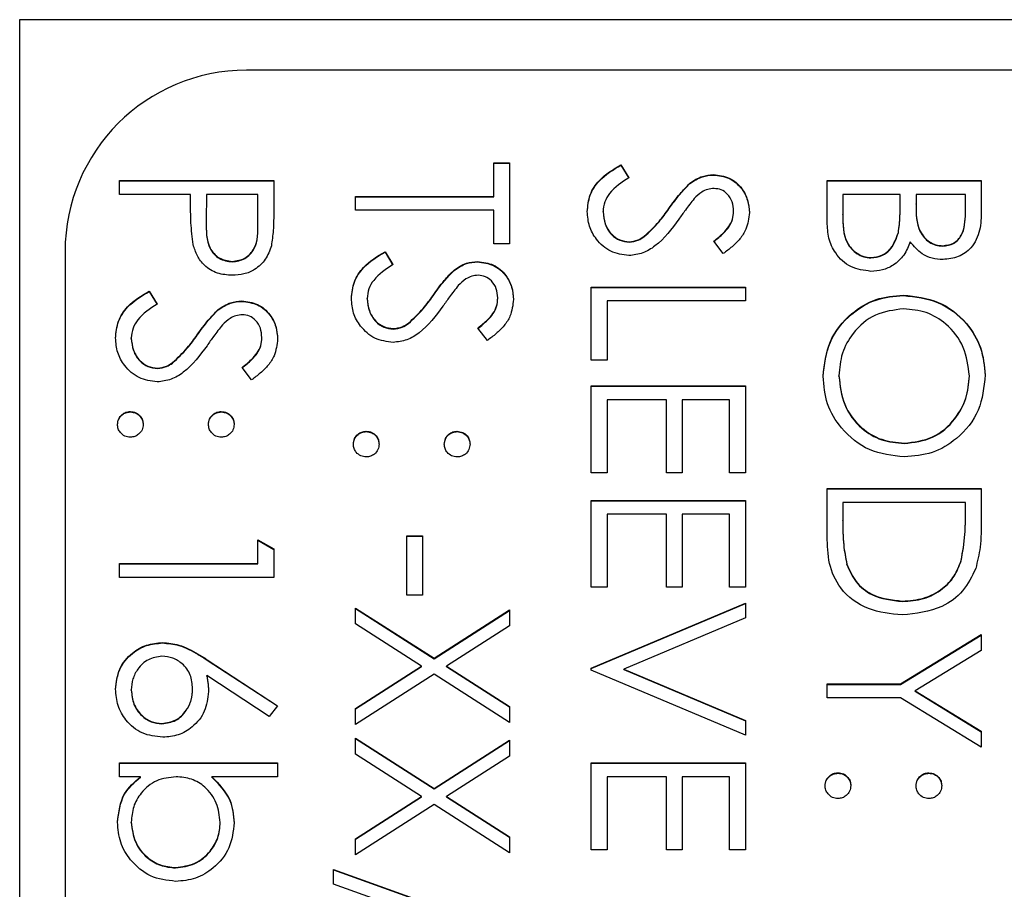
# Model space of a CAD drawing. Header units: millimetres. Extents: x 220 to 2250, y -9 to 1835.
# Tile 26 of 30: x 2018 to 2029, y 989 to 999. Entities that reach past the tile are written whole.
import ezdxf

# ---------------------------------------------------------------- set-up
doc = ezdxf.new("R2010")
doc.units = ezdxf.units.MM

msp = doc.modelspace()

# ---------------------------------------------------------------- linework, layer by layer
at = {"color": 7, "linetype": 'Continuous', "lineweight": 25}
for p, q in [((2017.659, 950.785), (2017.659, 998.967)), ((2017.659, 998.967), (2038.659, 998.967)), ((2031.759, 998.409), (2020.159, 998.409)), ((2022.884, 997.388), (2023.059, 997.388)), ((2022.884, 997.018), (2022.884, 997.388)), ((2022.884, 997.384), (2023.059, 997.384)), ((2023.059, 997.388), (2023.059, 996.496)), ((2024.287, 997.366), (2024.373, 997.223)), ((2024.287, 997.362), (2024.287, 997.366)), ((2024.287, 997.362), (2024.373, 997.219)), ((2025.306, 997.253), (2025.306, 997.258)), ((2018.759, 997.04), (2018.759, 997.192)), ((2018.759, 997.192), (2020.459, 997.192)), ((2018.759, 997.188), (2020.459, 997.188)), ((2020.459, 997.192), (2020.459, 996.859)), ((2025.047, 997.158), (2025.047, 997.163)), ((2026.559, 996.733), (2026.559, 997.192)), ((2026.559, 997.192), (2028.259, 997.192)), ((2026.559, 997.188), (2028.259, 997.188)), ((2028.259, 997.192), (2028.259, 996.861)), ((2019.543, 997.04), (2018.759, 997.04)), ((2019.543, 996.918), (2019.543, 997.04)), ((2019.718, 997.04), (2019.714, 996.743)), ((2020.284, 997.04), (2019.718, 997.04)), ((2020.284, 996.729), (2020.284, 997.04)), ((2021.359, 997.018), (2022.884, 997.018)), ((2021.359, 996.866), (2021.359, 997.018)), ((2021.359, 997.014), (2022.884, 997.014)), ((2022.884, 997.014), (2022.884, 997.018)), ((2026.733, 997.04), (2026.733, 996.823)), ((2027.365, 997.04), (2026.733, 997.04)), ((2027.365, 996.939), (2027.365, 997.04)), ((2027.539, 997.04), (2027.539, 996.937)), ((2028.084, 997.04), (2027.539, 997.04)), ((2028.084, 996.833), (2028.084, 997.04)), ((2027.365, 996.934), (2027.365, 996.939)), ((2027.539, 996.933), (2027.539, 996.937)), ((2022.884, 996.866), (2021.359, 996.866)), ((2022.884, 996.496), (2022.884, 996.866)), ((2024.089, 996.846), (2024.089, 996.85)), ((2024.816, 996.88), (2024.816, 996.884)), ((2025.528, 996.852), (2025.528, 996.856)), ((2026.733, 996.818), (2026.733, 996.823)), ((2028.084, 996.829), (2028.084, 996.833)), ((2019.714, 996.737), (2019.714, 996.731)), ((2020.284, 996.725), (2020.284, 996.729)), ((2024.544, 996.574), (2024.544, 996.578)), ((2027.345, 996.617), (2027.345, 996.621)), ((2023.059, 996.496), (2022.884, 996.496)), ((2024.378, 996.513), (2024.378, 996.517)), ((2025.415, 996.387), (2025.31, 996.524)), ((2027.834, 996.469), (2027.834, 996.474)), ((2018.159, 996.411), (2018.159, 940.465)), ((2021.687, 996.408), (2021.773, 996.265)), ((2021.687, 996.404), (2021.687, 996.408)), ((2021.687, 996.404), (2021.773, 996.26)), ((2020.002, 996.295), (2020.002, 996.3)), ((2022.706, 996.295), (2022.706, 996.3)), ((2027.041, 996.339), (2027.041, 996.343)), ((2022.447, 996.2), (2022.447, 996.205)), ((2019.087, 995.973), (2019.173, 995.829)), ((2019.087, 995.969), (2019.087, 995.973)), ((2019.087, 995.969), (2019.173, 995.825)), ((2022.216, 995.922), (2022.216, 995.926)), ((2023.959, 995.211), (2023.959, 996.016)), ((2023.959, 996.016), (2025.659, 996.016)), ((2023.959, 996.012), (2025.659, 996.012)), ((2025.659, 996.016), (2025.659, 995.864)), ((2027.401, 995.925), (2027.401, 995.929)), ((2020.106, 995.86), (2020.106, 995.864)), ((2021.489, 995.888), (2021.489, 995.892)), ((2022.928, 995.894), (2022.928, 995.898)), ((2024.133, 995.864), (2024.133, 995.211)), ((2025.659, 995.864), (2024.133, 995.864)), ((2019.847, 995.765), (2019.847, 995.769)), ((2021.944, 995.616), (2021.944, 995.62)), ((2021.778, 995.555), (2021.778, 995.559)), ((2022.815, 995.429), (2022.71, 995.566)), ((2018.889, 995.452), (2018.889, 995.456)), ((2019.616, 995.486), (2019.616, 995.491)), ((2020.328, 995.458), (2020.328, 995.463)), ((2019.344, 995.18), (2019.344, 995.185)), ((2024.133, 995.211), (2023.959, 995.211)), ((2019.178, 995.119), (2019.178, 995.124)), ((2020.215, 994.993), (2020.11, 995.131)), ((2026.689, 995.036), (2026.689, 995.04)), ((2028.128, 995.036), (2028.128, 995.04)), ((2023.959, 993.97), (2023.959, 994.928)), ((2023.959, 994.928), (2025.659, 994.928)), ((2023.959, 994.923), (2025.659, 994.923)), ((2025.659, 994.928), (2025.659, 993.97)), ((2024.133, 994.775), (2024.133, 993.97)), ((2024.787, 994.775), (2024.133, 994.775)), ((2024.787, 993.97), (2024.787, 994.775)), ((2024.961, 994.775), (2024.961, 993.97)), ((2025.484, 994.775), (2024.961, 994.775)), ((2025.484, 993.97), (2025.484, 994.775)), ((2018.879, 994.64), (2018.879, 994.645)), ((2019.881, 994.64), (2019.881, 994.645)), ((2021.479, 994.423), (2021.479, 994.427)), ((2022.481, 994.423), (2022.481, 994.427)), ((2027.41, 994.292), (2027.41, 994.296)), ((2024.133, 993.97), (2023.959, 993.97)), ((2024.961, 993.97), (2024.787, 993.97)), ((2025.659, 993.97), (2025.484, 993.97)), ((2026.559, 993.796), (2028.259, 993.796)), ((2026.559, 993.269), (2026.559, 993.796)), ((2026.559, 993.791), (2028.259, 993.791)), ((2028.259, 993.796), (2028.259, 993.453)), ((2023.959, 992.707), (2023.959, 993.665)), ((2023.959, 993.665), (2025.659, 993.665)), ((2023.959, 993.661), (2025.659, 993.661)), ((2025.659, 993.665), (2025.659, 992.707)), ((2026.733, 993.643), (2026.733, 993.448)), ((2028.084, 993.643), (2026.733, 993.643)), ((2028.084, 993.524), (2028.084, 993.643)), ((2024.133, 993.512), (2024.133, 992.707)), ((2024.787, 993.512), (2024.133, 993.512)), ((2024.787, 992.707), (2024.787, 993.512)), ((2024.961, 993.512), (2024.961, 992.707)), ((2025.484, 993.512), (2024.961, 993.512)), ((2025.484, 992.707), (2025.484, 993.512)), ((2026.733, 993.444), (2026.733, 993.448)), ((2028.084, 993.519), (2028.084, 993.524)), ((2020.284, 992.968), (2020.284, 993.229)), ((2020.284, 993.229), (2020.459, 993.13)), ((2020.284, 993.225), (2020.459, 993.125)), ((2021.925, 992.62), (2021.925, 993.273)), ((2021.925, 993.273), (2022.1, 993.273)), ((2021.925, 993.269), (2022.1, 993.269)), ((2022.1, 993.273), (2022.1, 992.62)), ((2020.459, 993.13), (2020.459, 992.816)), ((2028.037, 992.997), (2028.037, 993.002)), ((2018.759, 992.968), (2020.284, 992.968)), ((2018.759, 992.816), (2018.759, 992.968)), ((2018.759, 992.964), (2020.284, 992.964)), ((2020.284, 992.964), (2020.284, 992.968)), ((2026.776, 992.958), (2026.776, 992.963)), ((2020.459, 992.816), (2018.759, 992.816)), ((2024.133, 992.707), (2023.959, 992.707)), ((2024.961, 992.707), (2024.787, 992.707)), ((2025.659, 992.707), (2025.484, 992.707)), ((2022.1, 992.62), (2021.925, 992.62)), ((2021.359, 992.478), (2022.226, 991.924)), ((2021.359, 992.302), (2021.359, 992.478)), ((2021.359, 992.474), (2022.226, 991.919)), ((2022.226, 991.924), (2023.059, 992.456)), ((2023.059, 992.456), (2023.059, 992.281)), ((2023.959, 991.814), (2025.659, 992.533)), ((2023.959, 991.81), (2025.659, 992.528)), ((2025.659, 992.533), (2025.659, 992.369)), ((2027.388, 992.55), (2027.388, 992.554)), ((2022.226, 991.919), (2023.059, 992.452)), ((2025.659, 992.369), (2024.319, 991.803)), ((2022.088, 991.836), (2021.359, 992.302)), ((2023.059, 992.281), (2022.363, 991.836)), ((2027.367, 991.64), (2028.259, 992.184)), ((2027.367, 991.636), (2028.259, 992.18)), ((2028.259, 992.184), (2028.259, 992.01)), ((2019.233, 992.093), (2019.233, 992.097)), ((2022.226, 991.919), (2022.226, 991.924)), ((2028.259, 992.01), (2027.528, 991.563)), ((2019.727, 991.907), (2020.502, 991.4)), ((2019.727, 991.903), (2019.727, 991.907)), ((2019.727, 991.903), (2020.5, 991.398)), ((2021.359, 991.369), (2022.088, 991.836)), ((2021.359, 991.365), (2022.088, 991.832)), ((2022.088, 991.832), (2022.088, 991.836)), ((2022.363, 991.836), (2023.059, 991.391)), ((2022.363, 991.832), (2022.363, 991.836)), ((2022.363, 991.832), (2023.059, 991.387)), ((2023.959, 991.792), (2023.959, 991.814)), ((2024.319, 991.803), (2025.659, 991.237)), ((2024.319, 991.799), (2024.319, 991.803)), ((2020.41, 991.283), (2019.723, 991.732)), ((2019.723, 991.727), (2019.723, 991.732)), ((2022.226, 991.748), (2021.359, 991.194)), ((2023.059, 991.215), (2022.226, 991.748)), ((2025.659, 991.074), (2023.959, 991.792)), ((2024.319, 991.799), (2025.659, 991.233)), ((2019.565, 991.583), (2019.565, 991.588)), ((2026.559, 991.64), (2027.367, 991.64)), ((2026.559, 991.488), (2026.559, 991.64)), ((2026.559, 991.636), (2027.367, 991.636)), ((2027.367, 991.636), (2027.367, 991.64)), ((2018.889, 991.57), (2018.889, 991.575)), ((2027.367, 991.488), (2026.559, 991.488)), ((2028.259, 990.943), (2027.367, 991.488)), ((2027.528, 991.563), (2028.259, 991.118)), ((2027.528, 991.559), (2027.528, 991.563)), ((2027.528, 991.559), (2028.259, 991.113)), ((2020.502, 991.4), (2020.41, 991.283)), ((2021.359, 991.194), (2021.359, 991.369)), ((2023.059, 991.391), (2023.059, 991.215)), ((2019.227, 991.2), (2019.227, 991.204)), ((2025.659, 991.237), (2025.659, 991.074)), ((2028.259, 991.118), (2028.259, 990.943)), ((2021.359, 991.041), (2022.226, 990.487)), ((2021.359, 990.865), (2021.359, 991.041)), ((2021.359, 991.037), (2022.226, 990.482)), ((2022.226, 990.487), (2023.059, 991.019)), ((2022.226, 990.482), (2023.059, 991.015)), ((2023.059, 991.019), (2023.059, 990.843)), ((2022.088, 990.399), (2021.359, 990.865)), ((2023.059, 990.843), (2022.363, 990.399)), ((2018.759, 990.769), (2020.502, 990.769)), ((2018.759, 990.617), (2018.759, 990.769)), ((2018.759, 990.765), (2020.502, 990.765)), ((2020.502, 990.769), (2020.502, 990.617)), ((2023.959, 989.811), (2023.959, 990.769)), ((2023.959, 990.769), (2025.659, 990.769)), ((2023.959, 990.765), (2025.659, 990.765)), ((2025.659, 990.769), (2025.659, 989.811)), ((2018.989, 990.617), (2018.759, 990.617)), ((2018.989, 990.612), (2018.989, 990.617)), ((2020.502, 990.617), (2019.776, 990.617)), ((2019.776, 990.612), (2019.776, 990.617)), ((2024.133, 990.617), (2024.133, 989.811)), ((2024.787, 990.617), (2024.133, 990.617)), ((2024.787, 989.811), (2024.787, 990.617)), ((2024.961, 990.617), (2024.961, 989.811)), ((2025.484, 990.617), (2024.961, 990.617)), ((2025.484, 989.811), (2025.484, 990.617)), ((2026.679, 990.656), (2026.679, 990.66)), ((2027.681, 990.656), (2027.681, 990.66)), ((2021.359, 989.932), (2022.088, 990.399)), ((2021.359, 989.928), (2022.088, 990.394)), ((2022.088, 990.394), (2022.088, 990.399)), ((2022.226, 990.482), (2022.226, 990.487)), ((2022.363, 990.399), (2023.059, 989.954)), ((2022.363, 990.394), (2022.363, 990.399)), ((2022.363, 990.394), (2023.059, 989.95)), ((2022.226, 990.311), (2021.359, 989.756)), ((2023.059, 989.778), (2022.226, 990.311)), ((2018.889, 990.112), (2018.889, 990.116)), ((2019.87, 990.11), (2019.87, 990.114)), ((2021.359, 989.756), (2021.359, 989.932)), ((2023.059, 989.954), (2023.059, 989.778)), ((2024.133, 989.811), (2023.959, 989.811)), ((2024.961, 989.811), (2024.787, 989.811)), ((2025.659, 989.811), (2025.484, 989.811)), ((2019.377, 989.611), (2019.377, 989.615)), ((2021.119, 989.593), (2023.102, 988.883)), ((2021.119, 989.433), (2021.119, 989.593)), ((2021.119, 989.589), (2023.102, 988.878)), ((2023.102, 988.722), (2021.119, 989.433))]:
    msp.add_line(p, q, dxfattribs=at)
msp.add_arc((2020.158, 996.41), 1.999, 89.9726, 179.9725, dxfattribs=at)
for points, knots in [([(2023.915, 996.85), (2023.921, 996.913), (2023.934, 997.039), (2024.062, 997.232), (2024.201, 997.315), (2024.287, 997.366)], [0, 0, 0, 0, 0.27988, 0.559666, 1, 1, 1, 1]), ([(2023.915, 996.846), (2023.921, 996.908), (2023.934, 997.034), (2024.062, 997.228), (2024.201, 997.311), (2024.287, 997.362)], [0, 0, 0, 0, 0.27988, 0.559666, 1, 1, 1, 1]), ([(2025.047, 997.163), (2025.091, 997.193), (2025.17, 997.246), (2025.264, 997.254), (2025.306, 997.258)], [0, 0, 0, 0, 0.55984, 1, 1, 1, 1]), ([(2025.047, 997.158), (2025.091, 997.188), (2025.17, 997.242), (2025.264, 997.25), (2025.306, 997.253)], [0, 0, 0, 0, 0.55984, 1, 1, 1, 1]), ([(2025.306, 997.258), (2025.366, 997.25), (2025.487, 997.236), (2025.618, 997.12), (2025.69, 996.981), (2025.698, 996.886), (2025.702, 996.839)], [0, 0, 0, 0, 0.279553, 0.558798, 0.779378, 1, 1, 1, 1]), ([(2025.306, 997.253), (2025.366, 997.246), (2025.487, 997.231), (2025.618, 997.115), (2025.69, 996.976), (2025.698, 996.882), (2025.702, 996.835)], [0, 0, 0, 0, 0.2795526, 0.5587984, 0.7793777, 1, 1, 1, 1]), ([(2024.373, 997.223), (2024.295, 997.172), (2024.187, 997.102), (2024.101, 996.958), (2024.093, 996.886), (2024.089, 996.85)], [0, 0, 0, 0, 0.559321, 0.779782, 1, 1, 1, 1]), ([(2024.816, 996.884), (2024.855, 996.94), (2024.925, 997.039), (2025.009, 997.125), (2025.047, 997.163)], [0, 0, 0, 0, 0.560413, 1, 1, 1, 1]), ([(2024.816, 996.88), (2024.855, 996.935), (2024.925, 997.034), (2025.009, 997.12), (2025.047, 997.158)], [0, 0, 0, 0, 0.560413, 1, 1, 1, 1]), ([(2025.313, 997.105), (2025.289, 997.103), (2025.242, 997.099), (2025.163, 997.062), (2025.12, 997.02), (2025.093, 996.993)], [0, 0, 0, 0, 0.279946, 0.559774, 1, 1, 1, 1]), ([(2025.528, 996.856), (2025.525, 996.891), (2025.52, 996.96), (2025.467, 997.042), (2025.394, 997.097), (2025.34, 997.102), (2025.313, 997.105)], [0, 0, 0, 0, 0.280274, 0.559931, 0.77992, 1, 1, 1, 1]), ([(2019.571, 996.486), (2019.561, 996.566), (2019.543, 996.71), (2019.543, 996.855), (2019.543, 996.918)], [0, 0, 0, 0, 0.559694, 1, 1, 1, 1]), ([(2025.093, 996.993), (2025.061, 996.951), (2025.002, 996.877), (2024.948, 996.799), (2024.924, 996.765)], [0, 0, 0, 0, 0.559906, 1, 1, 1, 1]), ([(2027.345, 996.621), (2027.352, 996.68), (2027.365, 996.786), (2027.365, 996.892), (2027.365, 996.939)], [0, 0, 0, 0, 0.559734, 1, 1, 1, 1]), ([(2027.345, 996.617), (2027.352, 996.676), (2027.365, 996.781), (2027.365, 996.888), (2027.365, 996.934)], [0, 0, 0, 0, 0.559734, 1, 1, 1, 1]), ([(2027.539, 996.937), (2027.54, 996.831), (2027.54, 996.697), (2027.626, 996.566), (2027.685, 996.515), (2027.757, 996.48), (2027.808, 996.476), (2027.834, 996.474)], [0, 0, 0, 0, 0.498607, 0.624009, 0.749401, 0.874736, 1, 1, 1, 1]), ([(2027.539, 996.933), (2027.54, 996.826), (2027.54, 996.693), (2027.626, 996.561), (2027.685, 996.51), (2027.757, 996.476), (2027.808, 996.471), (2027.834, 996.469)], [0, 0, 0, 0, 0.498607, 0.624009, 0.749401, 0.874736, 1, 1, 1, 1]), ([(2020.459, 996.859), (2020.459, 996.787), (2020.459, 996.657), (2020.441, 996.529), (2020.433, 996.472)], [0, 0, 0, 0, 0.560314, 1, 1, 1, 1]), ([(2024.375, 996.365), (2024.306, 996.374), (2024.166, 996.393), (2024.018, 996.529), (2023.928, 996.686), (2023.92, 996.795), (2023.915, 996.85)], [0, 0, 0, 0, 0.279183, 0.559085, 0.779446, 1, 1, 1, 1]), ([(2024.089, 996.85), (2024.094, 996.804), (2024.103, 996.713), (2024.172, 996.602), (2024.27, 996.531), (2024.342, 996.522), (2024.378, 996.517)], [0, 0, 0, 0, 0.2802764, 0.5601478, 0.7801531, 1, 1, 1, 1]), ([(2024.089, 996.846), (2024.094, 996.8), (2024.103, 996.709), (2024.172, 996.597), (2024.27, 996.526), (2024.342, 996.517), (2024.378, 996.513)], [0, 0, 0, 0, 0.280276, 0.560148, 0.780153, 1, 1, 1, 1]), ([(2024.544, 996.578), (2024.6, 996.631), (2024.701, 996.724), (2024.78, 996.835), (2024.816, 996.884)], [0, 0, 0, 0, 0.559496, 1, 1, 1, 1]), ([(2024.544, 996.574), (2024.6, 996.626), (2024.701, 996.72), (2024.78, 996.831), (2024.816, 996.88)], [0, 0, 0, 0, 0.559496, 1, 1, 1, 1]), ([(2025.31, 996.524), (2025.347, 996.554), (2025.407, 996.602), (2025.479, 996.682), (2025.521, 996.765), (2025.526, 996.826), (2025.528, 996.856)], [0, 0, 0, 0, 0.340409, 0.560482, 0.78018, 1, 1, 1, 1]), ([(2025.31, 996.52), (2025.347, 996.549), (2025.407, 996.598), (2025.479, 996.677), (2025.521, 996.761), (2025.526, 996.821), (2025.528, 996.852)], [0, 0, 0, 0, 0.340409, 0.560482, 0.78018, 1, 1, 1, 1]), ([(2025.702, 996.839), (2025.695, 996.776), (2025.682, 996.671), (2025.601, 996.547), (2025.513, 996.461), (2025.447, 996.411), (2025.415, 996.387)], [0, 0, 0, 0, 0.338729, 0.558835, 0.779344, 1, 1, 1, 1]), ([(2026.733, 996.823), (2026.733, 996.712), (2026.733, 996.545), (2026.864, 996.399), (2026.961, 996.35), (2027.014, 996.345), (2027.041, 996.343)], [0, 0, 0, 0, 0.49936, 0.748736, 0.874399, 1, 1, 1, 1]), ([(2026.733, 996.818), (2026.733, 996.707), (2026.733, 996.541), (2026.864, 996.395), (2026.961, 996.346), (2027.014, 996.341), (2027.041, 996.339)], [0, 0, 0, 0, 0.49936, 0.748736, 0.874399, 1, 1, 1, 1]), ([(2027.834, 996.474), (2027.876, 996.479), (2027.939, 996.486), (2028.004, 996.54), (2028.077, 996.641), (2028.081, 996.748), (2028.084, 996.833)], [0, 0, 0, 0, 0.249284, 0.374925, 0.500645, 1, 1, 1, 1]), ([(2027.834, 996.469), (2027.876, 996.474), (2027.939, 996.482), (2028.004, 996.535), (2028.077, 996.637), (2028.081, 996.744), (2028.084, 996.829)], [0, 0, 0, 0, 0.249284, 0.374925, 0.500645, 1, 1, 1, 1]), ([(2028.259, 996.861), (2028.257, 996.788), (2028.254, 996.643), (2028.167, 996.452), (2028.009, 996.34), (2027.894, 996.328), (2027.837, 996.321)], [0, 0, 0, 0, 0.281317, 0.559922, 0.779935, 1, 1, 1, 1]), ([(2019.714, 996.743), (2019.714, 996.639), (2019.713, 996.51), (2019.798, 996.384), (2019.876, 996.319), (2019.952, 996.307), (2020.002, 996.3)], [0, 0, 0, 0, 0.499721, 0.62535, 0.751083, 1, 1, 1, 1]), ([(2019.714, 996.738), (2019.714, 996.635), (2019.713, 996.505), (2019.798, 996.38), (2019.876, 996.314), (2019.952, 996.303), (2020.002, 996.295)], [0, 0, 0, 0, 0.499721, 0.62535, 0.751083, 1, 1, 1, 1]), ([(2020.002, 996.3), (2020.051, 996.307), (2020.124, 996.319), (2020.201, 996.381), (2020.287, 996.501), (2020.286, 996.628), (2020.284, 996.729)], [0, 0, 0, 0, 0.248969, 0.374729, 0.500383, 1, 1, 1, 1]), ([(2020.002, 996.295), (2020.051, 996.303), (2020.124, 996.314), (2020.201, 996.377), (2020.287, 996.497), (2020.286, 996.624), (2020.284, 996.725)], [0, 0, 0, 0, 0.248969, 0.374729, 0.500383, 1, 1, 1, 1]), ([(2024.924, 996.765), (2024.845, 996.659), (2024.735, 996.51), (2024.53, 996.384), (2024.427, 996.371), (2024.375, 996.365)], [0, 0, 0, 0, 0.560115, 0.780284, 1, 1, 1, 1]), ([(2027.041, 996.191), (2026.965, 996.201), (2026.813, 996.221), (2026.651, 996.374), (2026.569, 996.554), (2026.562, 996.673), (2026.559, 996.733)], [0, 0, 0, 0, 0.279141, 0.558654, 0.779059, 1, 1, 1, 1]), ([(2024.378, 996.517), (2024.411, 996.521), (2024.472, 996.529), (2024.522, 996.563), (2024.544, 996.578)], [0, 0, 0, 0, 0.55899, 1, 1, 1, 1]), ([(2027.041, 996.343), (2027.083, 996.348), (2027.166, 996.358), (2027.288, 996.457), (2027.323, 996.559), (2027.345, 996.621)], [0, 0, 0, 0, 0.2799437, 0.5604286, 1, 1, 1, 1]), ([(2027.041, 996.339), (2027.083, 996.344), (2027.166, 996.354), (2027.288, 996.452), (2027.323, 996.554), (2027.345, 996.617)], [0, 0, 0, 0, 0.279944, 0.560429, 1, 1, 1, 1]), ([(2020.003, 996.147), (2019.947, 996.151), (2019.835, 996.159), (2019.698, 996.244), (2019.61, 996.36), (2019.584, 996.444), (2019.571, 996.486)], [0, 0, 0, 0, 0.280099, 0.559324, 0.779458, 1, 1, 1, 1]), ([(2020.433, 996.472), (2020.415, 996.421), (2020.377, 996.318), (2020.262, 996.211), (2020.132, 996.155), (2020.046, 996.15), (2020.003, 996.147)], [0, 0, 0, 0, 0.279705, 0.559381, 0.779509, 1, 1, 1, 1]), ([(2024.378, 996.513), (2024.411, 996.517), (2024.472, 996.525), (2024.522, 996.559), (2024.544, 996.574)], [0, 0, 0, 0, 0.55899, 1, 1, 1, 1]), ([(2027.476, 996.518), (2027.455, 996.467), (2027.414, 996.365), (2027.3, 996.258), (2027.17, 996.2), (2027.084, 996.194), (2027.041, 996.191)], [0, 0, 0, 0, 0.2803823, 0.5596055, 0.7797648, 1, 1, 1, 1]), ([(2027.837, 996.321), (2027.797, 996.324), (2027.717, 996.33), (2027.581, 996.386), (2027.516, 996.468), (2027.476, 996.518)], [0, 0, 0, 0, 0.2808667, 0.5615271, 1, 1, 1, 1]), ([(2021.315, 995.892), (2021.321, 995.955), (2021.334, 996.08), (2021.462, 996.274), (2021.601, 996.357), (2021.687, 996.408)], [0, 0, 0, 0, 0.27988, 0.559666, 1, 1, 1, 1]), ([(2021.315, 995.888), (2021.321, 995.95), (2021.334, 996.076), (2021.462, 996.27), (2021.601, 996.353), (2021.687, 996.404)], [0, 0, 0, 0, 0.27988, 0.559666, 1, 1, 1, 1]), ([(2021.773, 996.265), (2021.695, 996.214), (2021.587, 996.144), (2021.501, 996), (2021.493, 995.928), (2021.489, 995.892)], [0, 0, 0, 0, 0.559321, 0.779782, 1, 1, 1, 1]), ([(2022.447, 996.205), (2022.491, 996.235), (2022.57, 996.288), (2022.664, 996.296), (2022.706, 996.3)], [0, 0, 0, 0, 0.55984, 1, 1, 1, 1]), ([(2022.447, 996.2), (2022.491, 996.23), (2022.57, 996.284), (2022.664, 996.292), (2022.706, 996.295)], [0, 0, 0, 0, 0.55984, 1, 1, 1, 1]), ([(2022.706, 996.3), (2022.766, 996.292), (2022.887, 996.277), (2023.018, 996.161), (2023.09, 996.023), (2023.098, 995.928), (2023.102, 995.881)], [0, 0, 0, 0, 0.279553, 0.558798, 0.779378, 1, 1, 1, 1]), ([(2022.706, 996.295), (2022.766, 996.288), (2022.887, 996.273), (2023.018, 996.157), (2023.09, 996.018), (2023.098, 995.924), (2023.102, 995.877)], [0, 0, 0, 0, 0.279553, 0.558798, 0.779378, 1, 1, 1, 1]), ([(2022.216, 995.926), (2022.255, 995.982), (2022.325, 996.081), (2022.409, 996.167), (2022.447, 996.205)], [0, 0, 0, 0, 0.560413, 1, 1, 1, 1]), ([(2022.216, 995.922), (2022.255, 995.977), (2022.325, 996.076), (2022.409, 996.162), (2022.447, 996.2)], [0, 0, 0, 0, 0.560413, 1, 1, 1, 1]), ([(2022.713, 996.147), (2022.689, 996.145), (2022.642, 996.141), (2022.563, 996.104), (2022.52, 996.061), (2022.493, 996.035)], [0, 0, 0, 0, 0.279946, 0.559774, 1, 1, 1, 1]), ([(2022.928, 995.898), (2022.925, 995.933), (2022.92, 996.001), (2022.867, 996.084), (2022.794, 996.139), (2022.74, 996.144), (2022.713, 996.147)], [0, 0, 0, 0, 0.280274, 0.559931, 0.77992, 1, 1, 1, 1]), ([(2022.493, 996.035), (2022.461, 995.993), (2022.402, 995.918), (2022.348, 995.841), (2022.324, 995.807)], [0, 0, 0, 0, 0.559906, 1, 1, 1, 1]), ([(2018.715, 995.456), (2018.721, 995.519), (2018.734, 995.645), (2018.862, 995.839), (2019.001, 995.922), (2019.087, 995.973)], [0, 0, 0, 0, 0.27988, 0.559666, 1, 1, 1, 1]), ([(2018.715, 995.452), (2018.721, 995.515), (2018.734, 995.641), (2018.862, 995.834), (2019.001, 995.918), (2019.087, 995.969)], [0, 0, 0, 0, 0.27988, 0.559666, 1, 1, 1, 1]), ([(2021.944, 995.62), (2022, 995.672), (2022.101, 995.766), (2022.18, 995.877), (2022.216, 995.926)], [0, 0, 0, 0, 0.559496, 1, 1, 1, 1]), ([(2026.515, 995.034), (2026.53, 995.166), (2026.559, 995.429), (2026.799, 995.722), (2027.091, 995.902), (2027.298, 995.92), (2027.401, 995.929)], [0, 0, 0, 0, 0.279663, 0.559354, 0.779636, 1, 1, 1, 1]), ([(2027.401, 995.929), (2027.532, 995.914), (2027.795, 995.882), (2028.093, 995.65), (2028.271, 995.356), (2028.292, 995.151), (2028.302, 995.048)], [0, 0, 0, 0, 0.279731, 0.559327, 0.77968, 1, 1, 1, 1]), ([(2019.173, 995.829), (2019.095, 995.779), (2018.987, 995.709), (2018.901, 995.565), (2018.893, 995.493), (2018.889, 995.456)], [0, 0, 0, 0, 0.559321, 0.779782, 1, 1, 1, 1]), ([(2019.847, 995.769), (2019.891, 995.799), (2019.97, 995.853), (2020.064, 995.861), (2020.106, 995.864)], [0, 0, 0, 0, 0.55984, 1, 1, 1, 1]), ([(2019.847, 995.765), (2019.891, 995.795), (2019.97, 995.848), (2020.064, 995.856), (2020.106, 995.86)], [0, 0, 0, 0, 0.55984, 1, 1, 1, 1]), ([(2020.106, 995.864), (2020.166, 995.857), (2020.287, 995.842), (2020.418, 995.726), (2020.49, 995.587), (2020.498, 995.493), (2020.502, 995.446)], [0, 0, 0, 0, 0.2795526, 0.5587984, 0.7793777, 1, 1, 1, 1]), ([(2020.106, 995.86), (2020.166, 995.852), (2020.287, 995.838), (2020.418, 995.722), (2020.49, 995.583), (2020.498, 995.488), (2020.502, 995.441)], [0, 0, 0, 0, 0.279553, 0.558798, 0.779378, 1, 1, 1, 1]), ([(2021.775, 995.407), (2021.706, 995.416), (2021.566, 995.435), (2021.418, 995.571), (2021.328, 995.728), (2021.32, 995.837), (2021.315, 995.892)], [0, 0, 0, 0, 0.279183, 0.559085, 0.779446, 1, 1, 1, 1]), ([(2021.489, 995.892), (2021.494, 995.846), (2021.503, 995.755), (2021.572, 995.644), (2021.67, 995.573), (2021.742, 995.564), (2021.778, 995.559)], [0, 0, 0, 0, 0.280276, 0.560148, 0.780153, 1, 1, 1, 1]), ([(2021.489, 995.888), (2021.494, 995.842), (2021.503, 995.751), (2021.572, 995.639), (2021.67, 995.568), (2021.742, 995.559), (2021.778, 995.555)], [0, 0, 0, 0, 0.280276, 0.560148, 0.780153, 1, 1, 1, 1]), ([(2021.944, 995.616), (2022, 995.668), (2022.101, 995.762), (2022.18, 995.873), (2022.216, 995.922)], [0, 0, 0, 0, 0.559496, 1, 1, 1, 1]), ([(2022.71, 995.566), (2022.747, 995.596), (2022.807, 995.644), (2022.879, 995.724), (2022.921, 995.807), (2022.926, 995.868), (2022.928, 995.898)], [0, 0, 0, 0, 0.340409, 0.560482, 0.78018, 1, 1, 1, 1]), ([(2022.71, 995.562), (2022.747, 995.591), (2022.807, 995.64), (2022.879, 995.719), (2022.921, 995.803), (2022.926, 995.863), (2022.928, 995.894)], [0, 0, 0, 0, 0.340409, 0.560482, 0.78018, 1, 1, 1, 1]), ([(2023.102, 995.881), (2023.095, 995.818), (2023.082, 995.713), (2023.001, 995.589), (2022.913, 995.503), (2022.847, 995.453), (2022.815, 995.429)], [0, 0, 0, 0, 0.3387292, 0.5588354, 0.7793438, 1, 1, 1, 1]), ([(2026.515, 995.03), (2026.53, 995.161), (2026.559, 995.424), (2026.799, 995.717), (2027.091, 995.898), (2027.298, 995.916), (2027.401, 995.925)], [0, 0, 0, 0, 0.279663, 0.559354, 0.779636, 1, 1, 1, 1]), ([(2027.401, 995.925), (2027.532, 995.909), (2027.795, 995.878), (2028.093, 995.646), (2028.271, 995.352), (2028.292, 995.146), (2028.302, 995.043)], [0, 0, 0, 0, 0.279731, 0.559327, 0.77968, 1, 1, 1, 1]), ([(2019.616, 995.491), (2019.655, 995.546), (2019.725, 995.645), (2019.809, 995.731), (2019.847, 995.769)], [0, 0, 0, 0, 0.560413, 1, 1, 1, 1]), ([(2019.616, 995.486), (2019.655, 995.542), (2019.725, 995.641), (2019.809, 995.727), (2019.847, 995.765)], [0, 0, 0, 0, 0.560413, 1, 1, 1, 1]), ([(2020.113, 995.712), (2020.089, 995.71), (2020.042, 995.706), (2019.963, 995.669), (2019.92, 995.626), (2019.893, 995.6)], [0, 0, 0, 0, 0.279946, 0.559774, 1, 1, 1, 1]), ([(2020.328, 995.463), (2020.325, 995.497), (2020.32, 995.566), (2020.267, 995.649), (2020.194, 995.703), (2020.14, 995.709), (2020.113, 995.712)], [0, 0, 0, 0, 0.280274, 0.559931, 0.77992, 1, 1, 1, 1]), ([(2022.324, 995.807), (2022.245, 995.7), (2022.135, 995.552), (2021.93, 995.426), (2021.827, 995.413), (2021.775, 995.407)], [0, 0, 0, 0, 0.560115, 0.780284, 1, 1, 1, 1]), ([(2027.402, 995.777), (2027.295, 995.764), (2027.08, 995.738), (2026.849, 995.533), (2026.71, 995.292), (2026.696, 995.124), (2026.689, 995.04)], [0, 0, 0, 0, 0.279416, 0.559077, 0.779478, 1, 1, 1, 1]), ([(2028.128, 995.04), (2028.114, 995.147), (2028.086, 995.362), (2027.897, 995.607), (2027.656, 995.754), (2027.487, 995.769), (2027.402, 995.777)], [0, 0, 0, 0, 0.279627, 0.55935, 0.77963, 1, 1, 1, 1]), ([(2021.778, 995.559), (2021.811, 995.563), (2021.872, 995.571), (2021.922, 995.605), (2021.944, 995.62)], [0, 0, 0, 0, 0.55899, 1, 1, 1, 1]), ([(2021.778, 995.555), (2021.811, 995.559), (2021.872, 995.567), (2021.922, 995.601), (2021.944, 995.616)], [0, 0, 0, 0, 0.55899, 1, 1, 1, 1]), ([(2019.893, 995.6), (2019.861, 995.558), (2019.802, 995.483), (2019.748, 995.406), (2019.724, 995.371)], [0, 0, 0, 0, 0.559906, 1, 1, 1, 1]), ([(2019.175, 994.971), (2019.106, 994.981), (2018.966, 995), (2018.818, 995.136), (2018.728, 995.292), (2018.72, 995.402), (2018.715, 995.456)], [0, 0, 0, 0, 0.279183, 0.559085, 0.779446, 1, 1, 1, 1]), ([(2018.889, 995.456), (2018.894, 995.411), (2018.903, 995.32), (2018.972, 995.208), (2019.07, 995.137), (2019.142, 995.128), (2019.178, 995.124)], [0, 0, 0, 0, 0.280276, 0.560148, 0.780153, 1, 1, 1, 1]), ([(2018.889, 995.452), (2018.894, 995.406), (2018.903, 995.315), (2018.972, 995.204), (2019.07, 995.133), (2019.142, 995.124), (2019.178, 995.119)], [0, 0, 0, 0, 0.280276, 0.560148, 0.780153, 1, 1, 1, 1]), ([(2019.344, 995.185), (2019.4, 995.237), (2019.501, 995.331), (2019.58, 995.442), (2019.616, 995.491)], [0, 0, 0, 0, 0.559496, 1, 1, 1, 1]), ([(2019.344, 995.18), (2019.4, 995.233), (2019.501, 995.326), (2019.58, 995.437), (2019.616, 995.486)], [0, 0, 0, 0, 0.5594958, 1, 1, 1, 1]), ([(2020.11, 995.131), (2020.147, 995.16), (2020.207, 995.209), (2020.279, 995.288), (2020.321, 995.372), (2020.326, 995.432), (2020.328, 995.463)], [0, 0, 0, 0, 0.3404085, 0.560482, 0.7801798, 1, 1, 1, 1]), ([(2020.11, 995.127), (2020.147, 995.156), (2020.207, 995.204), (2020.279, 995.284), (2020.321, 995.367), (2020.326, 995.428), (2020.328, 995.458)], [0, 0, 0, 0, 0.3404085, 0.560482, 0.7801798, 1, 1, 1, 1]), ([(2020.502, 995.446), (2020.495, 995.382), (2020.482, 995.277), (2020.401, 995.154), (2020.313, 995.067), (2020.247, 995.018), (2020.215, 994.993)], [0, 0, 0, 0, 0.338729, 0.558835, 0.779344, 1, 1, 1, 1]), ([(2019.724, 995.371), (2019.645, 995.265), (2019.535, 995.117), (2019.33, 994.99), (2019.227, 994.978), (2019.175, 994.971)], [0, 0, 0, 0, 0.5601154, 0.7802838, 1, 1, 1, 1]), ([(2019.178, 995.124), (2019.211, 995.128), (2019.272, 995.135), (2019.322, 995.17), (2019.344, 995.185)], [0, 0, 0, 0, 0.55899, 1, 1, 1, 1]), ([(2019.178, 995.119), (2019.211, 995.124), (2019.272, 995.131), (2019.322, 995.165), (2019.344, 995.18)], [0, 0, 0, 0, 0.5589902, 1, 1, 1, 1]), ([(2027.409, 994.144), (2027.277, 994.159), (2027.014, 994.189), (2026.721, 994.431), (2026.542, 994.723), (2026.524, 994.93), (2026.515, 995.034)], [0, 0, 0, 0, 0.27963, 0.559343, 0.779597, 1, 1, 1, 1]), ([(2026.689, 995.04), (2026.702, 994.932), (2026.726, 994.717), (2026.913, 994.467), (2027.155, 994.32), (2027.325, 994.304), (2027.41, 994.296)], [0, 0, 0, 0, 0.27983, 0.559389, 0.779654, 1, 1, 1, 1]), ([(2026.689, 995.036), (2026.702, 994.928), (2026.726, 994.712), (2026.913, 994.462), (2027.155, 994.315), (2027.325, 994.3), (2027.41, 994.292)], [0, 0, 0, 0, 0.27983, 0.559389, 0.779654, 1, 1, 1, 1]), ([(2028.302, 995.048), (2028.288, 994.914), (2028.26, 994.648), (2028.019, 994.351), (2027.723, 994.17), (2027.514, 994.153), (2027.409, 994.144)], [0, 0, 0, 0, 0.279767, 0.559358, 0.779571, 1, 1, 1, 1]), ([(2027.41, 994.296), (2027.518, 994.309), (2027.733, 994.335), (2027.968, 994.542), (2028.103, 994.787), (2028.12, 994.956), (2028.128, 995.04)], [0, 0, 0, 0, 0.279468, 0.55887, 0.779516, 1, 1, 1, 1]), ([(2027.41, 994.292), (2027.518, 994.305), (2027.733, 994.331), (2027.968, 994.538), (2028.103, 994.783), (2028.12, 994.951), (2028.128, 995.036)], [0, 0, 0, 0, 0.279468, 0.55887, 0.779516, 1, 1, 1, 1]), ([(2018.737, 994.503), (2018.739, 994.524), (2018.745, 994.566), (2018.783, 994.612), (2018.829, 994.64), (2018.862, 994.643), (2018.879, 994.645)], [0, 0, 0, 0, 0.279581, 0.559143, 0.779575, 1, 1, 1, 1]), ([(2018.737, 994.499), (2018.739, 994.52), (2018.745, 994.561), (2018.783, 994.607), (2018.829, 994.636), (2018.862, 994.639), (2018.879, 994.64)], [0, 0, 0, 0, 0.2795812, 0.5591432, 0.7795754, 1, 1, 1, 1]), ([(2018.879, 994.645), (2018.899, 994.642), (2018.941, 994.637), (2018.988, 994.599), (2019.016, 994.552), (2019.019, 994.52), (2019.02, 994.503)], [0, 0, 0, 0, 0.279576, 0.559284, 0.779552, 1, 1, 1, 1]), ([(2018.879, 994.64), (2018.899, 994.638), (2018.941, 994.633), (2018.988, 994.594), (2019.016, 994.548), (2019.019, 994.515), (2019.02, 994.499)], [0, 0, 0, 0, 0.279576, 0.559284, 0.779552, 1, 1, 1, 1]), ([(2019.739, 994.503), (2019.742, 994.524), (2019.747, 994.566), (2019.785, 994.612), (2019.832, 994.64), (2019.865, 994.643), (2019.881, 994.645)], [0, 0, 0, 0, 0.2796468, 0.5592988, 0.7796148, 1, 1, 1, 1]), ([(2019.739, 994.499), (2019.742, 994.52), (2019.747, 994.561), (2019.785, 994.608), (2019.832, 994.636), (2019.865, 994.639), (2019.881, 994.64)], [0, 0, 0, 0, 0.279647, 0.559299, 0.779615, 1, 1, 1, 1]), ([(2019.881, 994.645), (2019.902, 994.642), (2019.944, 994.637), (2019.99, 994.599), (2020.018, 994.552), (2020.021, 994.52), (2020.023, 994.503)], [0, 0, 0, 0, 0.279585, 0.559454, 0.779697, 1, 1, 1, 1]), ([(2019.881, 994.64), (2019.902, 994.638), (2019.944, 994.633), (2019.99, 994.594), (2020.018, 994.548), (2020.021, 994.515), (2020.023, 994.499)], [0, 0, 0, 0, 0.279585, 0.559454, 0.779697, 1, 1, 1, 1]), ([(2018.879, 994.362), (2018.858, 994.364), (2018.816, 994.369), (2018.77, 994.408), (2018.741, 994.454), (2018.738, 994.487), (2018.737, 994.503)], [0, 0, 0, 0, 0.279469, 0.559358, 0.779674, 1, 1, 1, 1]), ([(2019.02, 994.503), (2019.018, 994.482), (2019.013, 994.44), (2018.974, 994.395), (2018.928, 994.366), (2018.895, 994.363), (2018.879, 994.362)], [0, 0, 0, 0, 0.279602, 0.559212, 0.779475, 1, 1, 1, 1]), ([(2019.881, 994.362), (2019.86, 994.364), (2019.818, 994.369), (2019.772, 994.408), (2019.744, 994.454), (2019.741, 994.487), (2019.739, 994.503)], [0, 0, 0, 0, 0.279517, 0.559326, 0.779544, 1, 1, 1, 1]), ([(2020.023, 994.503), (2020.02, 994.482), (2020.016, 994.44), (2019.977, 994.395), (2019.931, 994.366), (2019.898, 994.363), (2019.881, 994.362)], [0, 0, 0, 0, 0.279602, 0.559212, 0.779475, 1, 1, 1, 1]), ([(2021.337, 994.285), (2021.339, 994.306), (2021.345, 994.348), (2021.383, 994.394), (2021.429, 994.422), (2021.462, 994.425), (2021.479, 994.427)], [0, 0, 0, 0, 0.279581, 0.559143, 0.779575, 1, 1, 1, 1]), ([(2021.337, 994.281), (2021.339, 994.302), (2021.345, 994.344), (2021.383, 994.39), (2021.429, 994.418), (2021.462, 994.421), (2021.479, 994.423)], [0, 0, 0, 0, 0.279581, 0.559143, 0.779575, 1, 1, 1, 1]), ([(2021.479, 994.427), (2021.499, 994.425), (2021.541, 994.42), (2021.588, 994.381), (2021.616, 994.335), (2021.619, 994.302), (2021.62, 994.285)], [0, 0, 0, 0, 0.2795762, 0.5592837, 0.7795524, 1, 1, 1, 1]), ([(2021.479, 994.423), (2021.499, 994.42), (2021.541, 994.415), (2021.588, 994.377), (2021.616, 994.33), (2021.619, 994.297), (2021.62, 994.281)], [0, 0, 0, 0, 0.279576, 0.559284, 0.779552, 1, 1, 1, 1]), ([(2022.339, 994.285), (2022.342, 994.306), (2022.347, 994.348), (2022.385, 994.394), (2022.432, 994.423), (2022.465, 994.426), (2022.481, 994.427)], [0, 0, 0, 0, 0.2796468, 0.5592988, 0.7796148, 1, 1, 1, 1]), ([(2022.339, 994.281), (2022.342, 994.302), (2022.347, 994.344), (2022.385, 994.39), (2022.432, 994.418), (2022.465, 994.421), (2022.481, 994.423)], [0, 0, 0, 0, 0.279647, 0.559299, 0.779615, 1, 1, 1, 1]), ([(2022.481, 994.427), (2022.502, 994.424), (2022.544, 994.419), (2022.59, 994.381), (2022.618, 994.335), (2022.621, 994.302), (2022.623, 994.285)], [0, 0, 0, 0, 0.279585, 0.559454, 0.779697, 1, 1, 1, 1]), ([(2022.481, 994.423), (2022.502, 994.42), (2022.544, 994.415), (2022.59, 994.376), (2022.618, 994.33), (2022.621, 994.297), (2022.623, 994.281)], [0, 0, 0, 0, 0.279585, 0.559454, 0.779697, 1, 1, 1, 1]), ([(2021.479, 994.144), (2021.458, 994.146), (2021.416, 994.151), (2021.37, 994.19), (2021.341, 994.236), (2021.338, 994.269), (2021.337, 994.285)], [0, 0, 0, 0, 0.279469, 0.559358, 0.779674, 1, 1, 1, 1]), ([(2021.62, 994.285), (2021.618, 994.265), (2021.613, 994.223), (2021.574, 994.177), (2021.528, 994.148), (2021.495, 994.145), (2021.479, 994.144)], [0, 0, 0, 0, 0.2796016, 0.559212, 0.7794752, 1, 1, 1, 1]), ([(2022.481, 994.144), (2022.46, 994.146), (2022.418, 994.151), (2022.372, 994.19), (2022.344, 994.236), (2022.341, 994.269), (2022.339, 994.285)], [0, 0, 0, 0, 0.2795175, 0.5593264, 0.7795441, 1, 1, 1, 1]), ([(2022.623, 994.285), (2022.62, 994.265), (2022.616, 994.223), (2022.577, 994.177), (2022.531, 994.148), (2022.498, 994.145), (2022.481, 994.144)], [0, 0, 0, 0, 0.2796016, 0.559212, 0.7794752, 1, 1, 1, 1]), ([(2026.733, 993.448), (2026.733, 993.357), (2026.732, 993.193), (2026.763, 993.033), (2026.776, 992.963)], [0, 0, 0, 0, 0.560426, 1, 1, 1, 1]), ([(2026.733, 993.444), (2026.733, 993.352), (2026.732, 993.189), (2026.763, 993.029), (2026.776, 992.958)], [0, 0, 0, 0, 0.560426, 1, 1, 1, 1]), ([(2028.037, 993.002), (2028.054, 993.098), (2028.084, 993.271), (2028.084, 993.447), (2028.084, 993.524)], [0, 0, 0, 0, 0.559542, 1, 1, 1, 1]), ([(2028.037, 992.997), (2028.054, 993.094), (2028.084, 993.267), (2028.084, 993.442), (2028.084, 993.519)], [0, 0, 0, 0, 0.559542, 1, 1, 1, 1]), ([(2028.259, 993.453), (2028.259, 993.351), (2028.258, 993.168), (2028.216, 992.991), (2028.197, 992.914)], [0, 0, 0, 0, 0.560445, 1, 1, 1, 1]), ([(2027.387, 992.402), (2027.26, 992.414), (2027.005, 992.439), (2026.701, 992.659), (2026.568, 992.968), (2026.562, 993.169), (2026.559, 993.269)], [0, 0, 0, 0, 0.280124, 0.559248, 0.778837, 1, 1, 1, 1]), ([(2027.388, 992.554), (2027.467, 992.56), (2027.626, 992.571), (2027.826, 992.676), (2027.97, 992.826), (2028.014, 992.943), (2028.037, 993.002)], [0, 0, 0, 0, 0.280178, 0.559765, 0.779797, 1, 1, 1, 1]), ([(2027.388, 992.55), (2027.467, 992.556), (2027.626, 992.567), (2027.826, 992.672), (2027.97, 992.822), (2028.014, 992.939), (2028.037, 992.997)], [0, 0, 0, 0, 0.2801784, 0.5597646, 0.7797967, 1, 1, 1, 1]), ([(2026.776, 992.963), (2026.806, 992.895), (2026.866, 992.759), (2027.08, 992.588), (2027.271, 992.567), (2027.388, 992.554)], [0, 0, 0, 0, 0.280536, 0.561015, 1, 1, 1, 1]), ([(2026.776, 992.958), (2026.806, 992.891), (2026.866, 992.755), (2027.08, 992.584), (2027.271, 992.563), (2027.388, 992.55)], [0, 0, 0, 0, 0.280536, 0.561015, 1, 1, 1, 1]), ([(2028.197, 992.914), (2028.155, 992.827), (2028.072, 992.654), (2027.785, 992.444), (2027.538, 992.418), (2027.387, 992.402)], [0, 0, 0, 0, 0.280264, 0.560715, 1, 1, 1, 1]), ([(2018.715, 991.583), (2018.724, 991.659), (2018.742, 991.811), (2018.881, 991.982), (2019.054, 992.079), (2019.173, 992.091), (2019.233, 992.097)], [0, 0, 0, 0, 0.27967, 0.559085, 0.779558, 1, 1, 1, 1]), ([(2018.715, 991.578), (2018.724, 991.654), (2018.742, 991.806), (2018.881, 991.978), (2019.054, 992.075), (2019.173, 992.087), (2019.233, 992.093)], [0, 0, 0, 0, 0.27967, 0.559085, 0.779558, 1, 1, 1, 1]), ([(2019.233, 992.097), (2019.294, 992.091), (2019.394, 992.081), (2019.523, 992.027), (2019.627, 991.971), (2019.693, 991.929), (2019.727, 991.907)], [0, 0, 0, 0, 0.339374, 0.559486, 0.779731, 1, 1, 1, 1]), ([(2019.233, 992.093), (2019.294, 992.087), (2019.394, 992.077), (2019.523, 992.023), (2019.627, 991.967), (2019.693, 991.924), (2019.727, 991.903)], [0, 0, 0, 0, 0.339374, 0.559486, 0.779731, 1, 1, 1, 1]), ([(2019.227, 991.945), (2019.174, 991.937), (2019.07, 991.923), (2018.962, 991.817), (2018.899, 991.697), (2018.893, 991.616), (2018.889, 991.575)], [0, 0, 0, 0, 0.279059, 0.55882, 0.779303, 1, 1, 1, 1]), ([(2019.565, 991.588), (2019.561, 991.64), (2019.552, 991.743), (2019.462, 991.862), (2019.348, 991.934), (2019.267, 991.941), (2019.227, 991.945)], [0, 0, 0, 0, 0.280127, 0.559515, 0.779719, 1, 1, 1, 1]), ([(2019.723, 991.732), (2019.728, 991.699), (2019.737, 991.641), (2019.739, 991.582), (2019.739, 991.556)], [0, 0, 0, 0, 0.55991, 1, 1, 1, 1]), ([(2019.723, 991.727), (2019.728, 991.695), (2019.737, 991.636), (2019.739, 991.577), (2019.739, 991.552)], [0, 0, 0, 0, 0.55991, 1, 1, 1, 1]), ([(2019.227, 991.204), (2019.28, 991.212), (2019.387, 991.228), (2019.494, 991.339), (2019.556, 991.462), (2019.562, 991.546), (2019.565, 991.588)], [0, 0, 0, 0, 0.278754, 0.558605, 0.779147, 1, 1, 1, 1]), ([(2019.236, 991.052), (2019.158, 991.061), (2019.002, 991.078), (2018.83, 991.223), (2018.732, 991.4), (2018.721, 991.522), (2018.715, 991.583)], [0, 0, 0, 0, 0.2796308, 0.5589603, 0.7794783, 1, 1, 1, 1]), ([(2018.889, 991.575), (2018.895, 991.522), (2018.905, 991.418), (2018.992, 991.297), (2019.104, 991.217), (2019.186, 991.209), (2019.227, 991.204)], [0, 0, 0, 0, 0.280018, 0.559853, 0.779987, 1, 1, 1, 1]), ([(2018.889, 991.57), (2018.895, 991.518), (2018.905, 991.414), (2018.992, 991.293), (2019.104, 991.213), (2019.186, 991.204), (2019.227, 991.2)], [0, 0, 0, 0, 0.280018, 0.559853, 0.779987, 1, 1, 1, 1]), ([(2019.227, 991.2), (2019.28, 991.208), (2019.387, 991.224), (2019.494, 991.335), (2019.556, 991.458), (2019.562, 991.542), (2019.565, 991.583)], [0, 0, 0, 0, 0.278754, 0.558605, 0.779147, 1, 1, 1, 1]), ([(2019.739, 991.556), (2019.731, 991.481), (2019.714, 991.333), (2019.578, 991.167), (2019.411, 991.067), (2019.294, 991.057), (2019.236, 991.052)], [0, 0, 0, 0, 0.279638, 0.559326, 0.779527, 1, 1, 1, 1]), ([(2018.737, 990.115), (2018.75, 990.227), (2018.773, 990.427), (2018.923, 990.558), (2018.989, 990.617)], [0, 0, 0, 0, 0.558922, 1, 1, 1, 1]), ([(2018.737, 990.111), (2018.75, 990.222), (2018.773, 990.422), (2018.923, 990.554), (2018.989, 990.612)], [0, 0, 0, 0, 0.558922, 1, 1, 1, 1]), ([(2019.382, 990.617), (2019.309, 990.608), (2019.161, 990.592), (2018.999, 990.455), (2018.903, 990.289), (2018.894, 990.174), (2018.889, 990.116)], [0, 0, 0, 0, 0.279639, 0.559192, 0.779512, 1, 1, 1, 1]), ([(2019.87, 990.114), (2019.861, 990.187), (2019.843, 990.332), (2019.719, 990.502), (2019.555, 990.602), (2019.44, 990.612), (2019.382, 990.617)], [0, 0, 0, 0, 0.279786, 0.559477, 0.779627, 1, 1, 1, 1]), ([(2019.776, 990.617), (2019.854, 990.537), (2019.995, 990.395), (2020.014, 990.197), (2020.023, 990.11)], [0, 0, 0, 0, 0.559294, 1, 1, 1, 1]), ([(2019.776, 990.612), (2019.854, 990.533), (2019.995, 990.39), (2020.014, 990.193), (2020.023, 990.106)], [0, 0, 0, 0, 0.559294, 1, 1, 1, 1]), ([(2026.537, 990.519), (2026.539, 990.539), (2026.545, 990.581), (2026.583, 990.627), (2026.629, 990.656), (2026.662, 990.659), (2026.679, 990.66)], [0, 0, 0, 0, 0.279581, 0.559143, 0.779575, 1, 1, 1, 1]), ([(2026.537, 990.514), (2026.539, 990.535), (2026.545, 990.577), (2026.583, 990.623), (2026.629, 990.651), (2026.662, 990.654), (2026.679, 990.656)], [0, 0, 0, 0, 0.279581, 0.559143, 0.779575, 1, 1, 1, 1]), ([(2026.679, 990.66), (2026.699, 990.658), (2026.741, 990.653), (2026.788, 990.614), (2026.816, 990.568), (2026.819, 990.535), (2026.82, 990.519)], [0, 0, 0, 0, 0.2795762, 0.5592837, 0.7795524, 1, 1, 1, 1]), ([(2026.679, 990.656), (2026.699, 990.653), (2026.741, 990.648), (2026.788, 990.61), (2026.816, 990.563), (2026.819, 990.531), (2026.82, 990.514)], [0, 0, 0, 0, 0.2795762, 0.5592837, 0.7795524, 1, 1, 1, 1]), ([(2027.539, 990.519), (2027.542, 990.539), (2027.547, 990.581), (2027.585, 990.627), (2027.632, 990.656), (2027.665, 990.659), (2027.681, 990.66)], [0, 0, 0, 0, 0.279647, 0.559299, 0.779615, 1, 1, 1, 1]), ([(2027.539, 990.514), (2027.542, 990.535), (2027.547, 990.577), (2027.585, 990.623), (2027.632, 990.651), (2027.665, 990.654), (2027.681, 990.656)], [0, 0, 0, 0, 0.279647, 0.559299, 0.779615, 1, 1, 1, 1]), ([(2027.681, 990.66), (2027.702, 990.658), (2027.744, 990.652), (2027.79, 990.614), (2027.818, 990.568), (2027.821, 990.535), (2027.823, 990.519)], [0, 0, 0, 0, 0.279585, 0.559454, 0.779697, 1, 1, 1, 1]), ([(2027.681, 990.656), (2027.702, 990.653), (2027.744, 990.648), (2027.79, 990.61), (2027.818, 990.563), (2027.821, 990.531), (2027.823, 990.514)], [0, 0, 0, 0, 0.279585, 0.559454, 0.779697, 1, 1, 1, 1]), ([(2026.679, 990.377), (2026.658, 990.379), (2026.616, 990.384), (2026.57, 990.423), (2026.541, 990.469), (2026.538, 990.502), (2026.537, 990.519)], [0, 0, 0, 0, 0.279469, 0.559358, 0.779674, 1, 1, 1, 1]), ([(2026.82, 990.519), (2026.818, 990.498), (2026.813, 990.456), (2026.774, 990.41), (2026.728, 990.381), (2026.695, 990.378), (2026.679, 990.377)], [0, 0, 0, 0, 0.279602, 0.559212, 0.779475, 1, 1, 1, 1]), ([(2027.681, 990.377), (2027.66, 990.379), (2027.618, 990.384), (2027.572, 990.423), (2027.544, 990.469), (2027.541, 990.502), (2027.539, 990.519)], [0, 0, 0, 0, 0.279517, 0.559326, 0.779544, 1, 1, 1, 1]), ([(2027.823, 990.519), (2027.82, 990.498), (2027.816, 990.456), (2027.777, 990.41), (2027.731, 990.381), (2027.698, 990.378), (2027.681, 990.377)], [0, 0, 0, 0, 0.2796016, 0.559212, 0.7794752, 1, 1, 1, 1]), ([(2019.377, 989.463), (2019.282, 989.474), (2019.091, 989.498), (2018.884, 989.678), (2018.756, 989.89), (2018.743, 990.04), (2018.737, 990.115)], [0, 0, 0, 0, 0.279433, 0.559216, 0.779559, 1, 1, 1, 1]), ([(2018.889, 990.116), (2018.898, 990.044), (2018.915, 989.898), (2019.044, 989.733), (2019.206, 989.634), (2019.32, 989.621), (2019.377, 989.615)], [0, 0, 0, 0, 0.2797561, 0.5592787, 0.779725, 1, 1, 1, 1]), ([(2018.889, 990.112), (2018.898, 990.039), (2018.915, 989.894), (2019.044, 989.729), (2019.206, 989.629), (2019.32, 989.617), (2019.377, 989.611)], [0, 0, 0, 0, 0.279756, 0.559279, 0.779725, 1, 1, 1, 1]), ([(2019.377, 989.615), (2019.45, 989.625), (2019.595, 989.646), (2019.757, 989.779), (2019.853, 989.943), (2019.865, 990.057), (2019.87, 990.114)], [0, 0, 0, 0, 0.279403, 0.559104, 0.779552, 1, 1, 1, 1]), ([(2020.023, 990.11), (2020.012, 990.015), (2019.99, 989.824), (2019.814, 989.613), (2019.603, 989.482), (2019.453, 989.469), (2019.377, 989.463)], [0, 0, 0, 0, 0.279577, 0.559334, 0.779604, 1, 1, 1, 1]), ([(2019.377, 989.611), (2019.45, 989.621), (2019.595, 989.642), (2019.757, 989.774), (2019.853, 989.938), (2019.865, 990.053), (2019.87, 990.11)], [0, 0, 0, 0, 0.279403, 0.559104, 0.779552, 1, 1, 1, 1])]:
    msp.add_open_spline(points, degree=3, knots=knots, dxfattribs=at)

doc.saveas('drawing.dxf')
